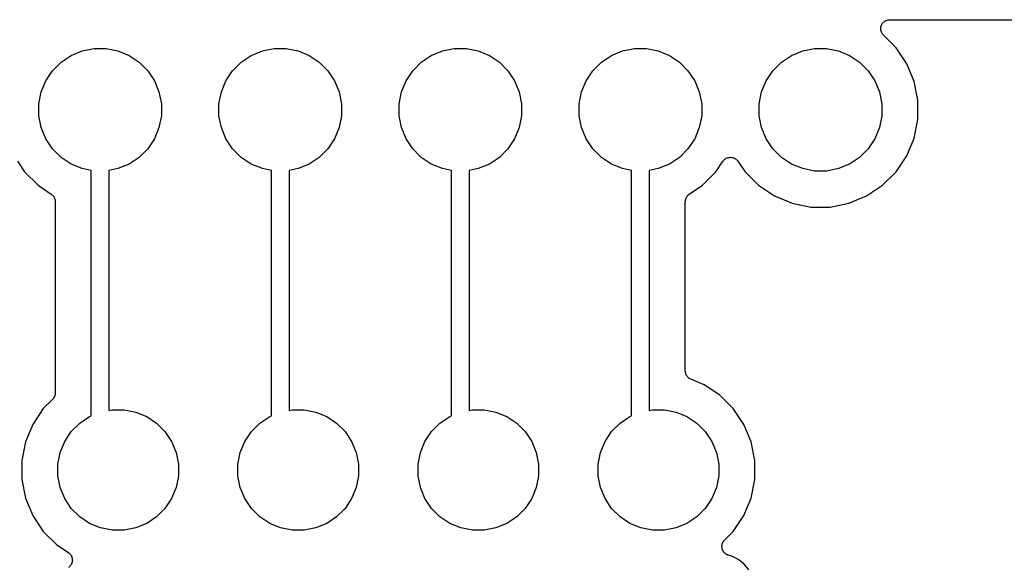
# Model space of a CAD drawing. Extents: x 4.65 to 8.46, y -5.31 to -3.29.
# Tile 21 of 47: x 5.8 to 6.34, y -3.6 to -3.3. Entities that reach past the tile are written whole.
import ezdxf

# ---------------------------------------------------------------- set-up
doc = ezdxf.new("R2010")
doc.units = 0
doc.header["$MEASUREMENT"] = 0
doc.layers.add('BLACK', color=7, linetype='CONTINUOUS')

msp = doc.modelspace()

# ---------------------------------------------------------------- linework, layer by layer
at = {"layer": 'BLACK', "linetype": 'CONTINUOUS'}
for p, q in [((6.2743, -3.30219), (6.27461, -3.30182)), ((6.27461, -3.30182), (6.27492, -3.30145)), ((6.27492, -3.30145), (6.27493, -3.30144)), ((6.27492, -3.30145), (6.27492, -3.30145)), ((6.27493, -3.30144), (6.2753, -3.30114)), ((6.2753, -3.30114), (6.27567, -3.30084)), ((6.27567, -3.30084), (6.27568, -3.30083)), ((6.27568, -3.30083), (6.27569, -3.30083)), ((6.27569, -3.30083), (6.27611, -3.3006)), ((6.27611, -3.3006), (6.27653, -3.30038)), ((6.27653, -3.30038), (6.27654, -3.30037)), ((6.27654, -3.30037), (6.27655, -3.30037)), ((6.27655, -3.30037), (6.27701, -3.30023)), ((6.27701, -3.30023), (6.27747, -3.3001)), ((6.27747, -3.3001), (6.27748, -3.30009)), ((6.27748, -3.30009), (6.27796, -3.30005)), ((6.27748, -3.30009), (6.27748, -3.30009)), ((6.27796, -3.30005), (6.27844, -3.3)), ((6.27844, -3.3), (6.36156, -3.3)), ((6.27344, -3.30495), (6.27349, -3.30447)), ((6.27344, -3.30496), (6.27344, -3.30495)), ((6.27344, -3.30497), (6.27344, -3.30496)), ((6.27348, -3.30544), (6.27344, -3.30497)), ((6.27352, -3.30592), (6.27348, -3.30544)), ((6.27349, -3.30447), (6.27354, -3.30399)), ((6.27353, -3.30593), (6.27352, -3.30592)), ((6.27353, -3.30594), (6.27353, -3.30593)), ((6.27366, -3.30639), (6.27353, -3.30594)), ((6.27354, -3.30398), (6.27369, -3.30352)), ((6.27354, -3.30399), (6.27354, -3.30398)), ((6.27354, -3.30399), (6.27354, -3.30399)), ((6.2738, -3.30686), (6.27366, -3.30639)), ((6.27369, -3.30352), (6.27383, -3.30306)), ((6.2738, -3.30687), (6.2738, -3.30686)), ((6.2738, -3.30686), (6.2738, -3.30686)), ((6.27402, -3.3073), (6.2738, -3.30687)), ((6.27383, -3.30306), (6.27383, -3.30305)), ((6.27383, -3.30305), (6.27384, -3.30305)), ((6.27384, -3.30305), (6.27407, -3.30263)), ((6.27425, -3.30772), (6.27402, -3.3073)), ((6.27407, -3.30263), (6.27429, -3.3022)), ((6.27429, -3.3022), (6.2743, -3.3022)), ((6.2743, -3.3022), (6.2743, -3.30219)), ((6.27425, -3.30773), (6.27425, -3.30772)), ((6.27425, -3.30774), (6.27425, -3.30773)), ((6.27456, -3.30811), (6.27425, -3.30774)), ((6.27485, -3.30849), (6.27456, -3.30811)), ((6.27487, -3.3085), (6.27485, -3.30849)), ((6.2749, -3.30854), (6.27487, -3.3085)), ((6.27487, -3.3085), (6.27487, -3.3085)), ((6.27487, -3.3085), (6.27487, -3.3085)), ((6.28194, -3.31558), (6.2749, -3.30854)), ((5.82389, -3.31987), (5.83008, -3.31731)), ((5.83008, -3.31731), (5.83665, -3.316)), ((5.83665, -3.316), (5.84335, -3.316)), ((5.84335, -3.316), (5.84992, -3.31731)), ((5.84992, -3.31731), (5.85611, -3.31987)), ((5.92389, -3.31987), (5.93008, -3.31731)), ((5.93008, -3.31731), (5.93665, -3.316)), ((5.93665, -3.316), (5.94335, -3.316)), ((5.94335, -3.316), (5.94992, -3.31731)), ((5.94992, -3.31731), (5.95611, -3.31987)), ((6.02389, -3.31987), (6.03008, -3.31731)), ((6.03008, -3.31731), (6.03665, -3.316)), ((6.03665, -3.316), (6.04335, -3.316)), ((6.04335, -3.316), (6.04992, -3.31731)), ((6.04992, -3.31731), (6.05611, -3.31987)), ((6.12389, -3.31987), (6.13008, -3.31731)), ((6.13008, -3.31731), (6.13665, -3.316)), ((6.13665, -3.316), (6.14335, -3.316)), ((6.14335, -3.316), (6.14992, -3.31731)), ((6.14992, -3.31731), (6.15611, -3.31987)), ((6.22389, -3.31987), (6.23008, -3.31731)), ((6.23008, -3.31731), (6.23665, -3.316)), ((6.23665, -3.316), (6.24335, -3.316)), ((6.24335, -3.316), (6.24992, -3.31731)), ((6.24992, -3.31731), (6.25611, -3.31987)), ((6.28785, -3.32442), (6.28194, -3.31558)), ((5.81359, -3.32833), (5.81833, -3.32359)), ((5.81833, -3.32359), (5.82389, -3.31987)), ((5.85611, -3.31987), (5.86167, -3.32359)), ((5.86167, -3.32359), (5.86641, -3.32833)), ((5.91359, -3.32833), (5.91833, -3.32359)), ((5.91833, -3.32359), (5.92389, -3.31987)), ((5.95611, -3.31987), (5.96167, -3.32359)), ((5.96167, -3.32359), (5.96641, -3.32833)), ((6.01359, -3.32833), (6.01833, -3.32359)), ((6.01833, -3.32359), (6.02389, -3.31987)), ((6.05611, -3.31987), (6.06167, -3.32359)), ((6.06167, -3.32359), (6.06641, -3.32833)), ((6.11359, -3.32833), (6.11833, -3.32359)), ((6.11833, -3.32359), (6.12389, -3.31987)), ((6.15611, -3.31987), (6.16167, -3.32359)), ((6.16167, -3.32359), (6.16641, -3.32833)), ((6.21359, -3.32833), (6.21833, -3.32359)), ((6.21833, -3.32359), (6.22389, -3.31987)), ((6.25611, -3.31987), (6.26167, -3.32359)), ((6.26167, -3.32359), (6.26641, -3.32833)), ((5.80987, -3.33389), (5.81359, -3.32833)), ((5.86641, -3.32833), (5.87013, -3.33389)), ((5.90987, -3.33389), (5.91359, -3.32833)), ((5.96641, -3.32833), (5.97013, -3.33389)), ((6.00987, -3.33389), (6.01359, -3.32833)), ((6.06641, -3.32833), (6.07013, -3.33389)), ((6.10987, -3.33389), (6.11359, -3.32833)), ((6.16641, -3.32833), (6.17013, -3.33389)), ((6.20987, -3.33389), (6.21359, -3.32833)), ((6.26641, -3.32833), (6.27013, -3.33389)), ((6.29192, -3.33425), (6.28785, -3.32442)), ((5.80731, -3.34008), (5.80987, -3.33389)), ((5.87013, -3.33389), (5.87269, -3.34008)), ((5.90731, -3.34008), (5.90987, -3.33389)), ((5.97013, -3.33389), (5.97269, -3.34008)), ((6.00731, -3.34008), (6.00987, -3.33389)), ((6.07013, -3.33389), (6.07269, -3.34008)), ((6.10731, -3.34008), (6.10987, -3.33389)), ((6.17013, -3.33389), (6.17269, -3.34008)), ((6.20731, -3.34008), (6.20987, -3.33389)), ((6.27013, -3.33389), (6.27269, -3.34008)), ((6.294, -3.34468), (6.29192, -3.33425)), ((5.806, -3.34665), (5.80731, -3.34008)), ((5.87269, -3.34008), (5.874, -3.34665)), ((5.906, -3.34665), (5.90731, -3.34008)), ((5.97269, -3.34008), (5.974, -3.34665)), ((6.006, -3.34665), (6.00731, -3.34008)), ((6.07269, -3.34008), (6.074, -3.34665)), ((6.106, -3.34665), (6.10731, -3.34008)), ((6.17269, -3.34008), (6.174, -3.34665)), ((6.206, -3.34665), (6.20731, -3.34008)), ((6.27269, -3.34008), (6.274, -3.34665)), ((6.294, -3.35532), (6.294, -3.34468)), ((5.806, -3.35335), (5.806, -3.34665)), ((5.874, -3.34665), (5.874, -3.35335)), ((5.906, -3.35335), (5.906, -3.34665)), ((5.974, -3.34665), (5.974, -3.35335)), ((6.006, -3.35335), (6.006, -3.34665)), ((6.074, -3.34665), (6.074, -3.35335)), ((6.106, -3.35335), (6.106, -3.34665)), ((6.174, -3.34665), (6.174, -3.35335)), ((6.206, -3.35335), (6.206, -3.34665)), ((6.274, -3.34665), (6.274, -3.35335)), ((5.80731, -3.35992), (5.806, -3.35335)), ((5.874, -3.35335), (5.87269, -3.35992)), ((5.90731, -3.35992), (5.906, -3.35335)), ((5.974, -3.35335), (5.97269, -3.35992)), ((6.00731, -3.35992), (6.006, -3.35335)), ((6.074, -3.35335), (6.07269, -3.35992)), ((6.10731, -3.35992), (6.106, -3.35335)), ((6.174, -3.35335), (6.17269, -3.35992)), ((6.20731, -3.35992), (6.206, -3.35335)), ((6.274, -3.35335), (6.27269, -3.35992)), ((6.29192, -3.36575), (6.294, -3.35532)), ((5.80987, -3.36611), (5.80731, -3.35992)), ((5.87269, -3.35992), (5.87013, -3.36611)), ((5.90987, -3.36611), (5.90731, -3.35992)), ((5.97269, -3.35992), (5.97013, -3.36611)), ((6.00987, -3.36611), (6.00731, -3.35992)), ((6.07269, -3.35992), (6.07013, -3.36611)), ((6.10987, -3.36611), (6.10731, -3.35992)), ((6.17269, -3.35992), (6.17013, -3.36611)), ((6.20987, -3.36611), (6.20731, -3.35992)), ((6.27269, -3.35992), (6.27013, -3.36611)), ((5.81359, -3.37167), (5.80987, -3.36611)), ((5.87013, -3.36611), (5.86641, -3.37167)), ((5.91359, -3.37167), (5.90987, -3.36611)), ((5.97013, -3.36611), (5.96641, -3.37167)), ((6.01359, -3.37167), (6.00987, -3.36611)), ((6.07013, -3.36611), (6.06641, -3.37167)), ((6.11359, -3.37167), (6.10987, -3.36611)), ((6.17013, -3.36611), (6.16641, -3.37167)), ((6.21359, -3.37167), (6.20987, -3.36611)), ((6.27013, -3.36611), (6.26641, -3.37167)), ((6.28785, -3.37558), (6.29192, -3.36575)), ((5.81833, -3.37641), (5.81359, -3.37167)), ((5.86641, -3.37167), (5.86167, -3.37641)), ((5.91833, -3.37641), (5.91359, -3.37167)), ((5.96641, -3.37167), (5.96167, -3.37641)), ((6.01833, -3.37641), (6.01359, -3.37167)), ((6.06641, -3.37167), (6.06167, -3.37641)), ((6.11833, -3.37641), (6.11359, -3.37167)), ((6.16641, -3.37167), (6.16167, -3.37641)), ((6.21833, -3.37641), (6.21359, -3.37167)), ((6.26641, -3.37167), (6.26167, -3.37641)), ((5.82389, -3.38013), (5.81833, -3.37641)), ((5.86167, -3.37641), (5.85611, -3.38013)), ((5.92389, -3.38013), (5.91833, -3.37641)), ((5.96167, -3.37641), (5.95611, -3.38013)), ((6.02389, -3.38013), (6.01833, -3.37641)), ((6.06167, -3.37641), (6.05611, -3.38013)), ((6.12389, -3.38013), (6.11833, -3.37641)), ((6.16167, -3.37641), (6.15611, -3.38013)), ((6.18588, -3.37853), (6.18619, -3.37816)), ((6.18619, -3.37816), (6.18649, -3.3778)), ((6.18649, -3.3778), (6.1865, -3.3778)), ((6.1865, -3.3778), (6.18651, -3.37779)), ((6.18651, -3.37779), (6.18689, -3.37749)), ((6.18689, -3.37749), (6.18725, -3.37719)), ((6.18725, -3.37719), (6.18726, -3.37718)), ((6.18726, -3.37718), (6.18727, -3.37718)), ((6.18727, -3.37718), (6.18769, -3.37696)), ((6.18769, -3.37696), (6.18811, -3.37674)), ((6.18811, -3.37674), (6.18813, -3.37673)), ((6.18813, -3.37673), (6.18814, -3.37673)), ((6.18814, -3.37673), (6.18859, -3.3766)), ((6.18859, -3.3766), (6.18905, -3.37646)), ((6.18905, -3.37646), (6.18906, -3.37646)), ((6.18906, -3.37646), (6.18908, -3.37645)), ((6.18908, -3.37645), (6.18955, -3.37641)), ((6.18955, -3.37641), (6.19002, -3.37637)), ((6.19002, -3.37637), (6.19003, -3.37637)), ((6.19003, -3.37637), (6.19005, -3.37637)), ((6.19005, -3.37637), (6.19052, -3.37642)), ((6.19052, -3.37642), (6.19099, -3.37647)), ((6.19099, -3.37647), (6.19101, -3.37647)), ((6.19101, -3.37647), (6.19102, -3.37647)), ((6.19102, -3.37647), (6.19147, -3.37661)), ((6.19147, -3.37661), (6.19193, -3.37675)), ((6.19193, -3.37675), (6.19194, -3.37676)), ((6.19194, -3.37676), (6.19195, -3.37676)), ((6.19195, -3.37676), (6.19237, -3.37699)), ((6.19237, -3.37699), (6.19279, -3.37721)), ((6.19279, -3.37721), (6.1928, -3.37722)), ((6.1928, -3.37722), (6.19281, -3.37723)), ((6.19281, -3.37723), (6.19317, -3.37753)), ((6.19317, -3.37753), (6.19354, -3.37783)), ((6.19354, -3.37783), (6.19355, -3.37784)), ((6.19355, -3.37784), (6.19356, -3.37785)), ((6.19356, -3.37785), (6.19386, -3.37822)), ((6.19386, -3.37822), (6.19416, -3.37859)), ((6.22389, -3.38013), (6.21833, -3.37641)), ((6.26167, -3.37641), (6.25611, -3.38013)), ((6.28194, -3.38442), (6.28785, -3.37558)), ((5.79416, -3.37859), (5.79806, -3.38442)), ((5.83008, -3.38269), (5.82389, -3.38013)), ((5.83508, -3.38369), (5.83008, -3.38269)), ((5.83508, -3.51996), (5.83508, -3.38369)), ((5.84992, -3.38269), (5.84492, -3.38369)), ((5.84492, -3.38369), (5.84492, -3.51689)), ((5.85611, -3.38013), (5.84992, -3.38269)), ((5.93008, -3.38269), (5.92389, -3.38013)), ((5.93508, -3.38369), (5.93008, -3.38269)), ((5.93508, -3.51996), (5.93508, -3.38369)), ((5.94992, -3.38269), (5.94492, -3.38369)), ((5.94492, -3.38369), (5.94492, -3.51689)), ((5.95611, -3.38013), (5.94992, -3.38269)), ((6.03008, -3.38269), (6.02389, -3.38013)), ((6.03508, -3.38369), (6.03008, -3.38269)), ((6.03508, -3.51996), (6.03508, -3.38369)), ((6.04992, -3.38269), (6.04492, -3.38369)), ((6.04492, -3.38369), (6.04492, -3.51689)), ((6.05611, -3.38013), (6.04992, -3.38269)), ((6.13008, -3.38269), (6.12389, -3.38013)), ((6.13508, -3.38369), (6.13008, -3.38269)), ((6.13508, -3.51996), (6.13508, -3.38369)), ((6.14992, -3.38269), (6.14492, -3.38369)), ((6.14492, -3.38369), (6.14492, -3.51689)), ((6.15611, -3.38013), (6.14992, -3.38269)), ((6.18194, -3.38442), (6.18584, -3.37859)), ((6.18584, -3.37859), (6.18587, -3.37855)), ((6.18587, -3.37855), (6.18588, -3.37853)), ((6.18587, -3.37855), (6.18587, -3.37855)), ((6.18587, -3.37855), (6.18587, -3.37855)), ((6.19416, -3.37859), (6.19806, -3.38442)), ((6.23008, -3.38269), (6.22389, -3.38013)), ((6.23665, -3.384), (6.23008, -3.38269)), ((6.24992, -3.38269), (6.24335, -3.384)), ((6.25611, -3.38013), (6.24992, -3.38269)), ((5.79806, -3.38442), (5.80558, -3.39194)), ((6.17442, -3.39194), (6.18194, -3.38442)), ((6.19806, -3.38442), (6.20558, -3.39194)), ((6.24335, -3.384), (6.23665, -3.384)), ((6.27442, -3.39194), (6.28194, -3.38442)), ((5.80558, -3.39194), (5.81286, -3.39681)), ((6.16714, -3.39681), (6.17442, -3.39194)), ((6.20558, -3.39194), (6.21442, -3.39785)), ((6.26558, -3.39785), (6.27442, -3.39194)), ((5.81286, -3.39681), (5.81287, -3.39682)), ((5.81287, -3.39682), (5.81287, -3.39682)), ((5.81287, -3.39682), (5.81288, -3.39682)), ((5.81288, -3.39682), (5.81291, -3.39685)), ((5.81291, -3.39685), (5.81327, -3.39715)), ((5.81327, -3.39715), (5.81363, -3.39744)), ((5.81363, -3.39744), (5.81364, -3.39746)), ((5.81364, -3.39746), (5.81366, -3.39748)), ((5.81366, -3.39748), (5.81395, -3.39784)), ((5.81395, -3.39784), (5.81424, -3.3982)), ((5.81424, -3.3982), (5.81425, -3.39822)), ((5.81425, -3.39822), (5.81427, -3.39824)), ((5.81427, -3.39824), (5.81448, -3.39865)), ((5.81448, -3.39865), (5.8147, -3.39906)), ((5.8147, -3.39906), (5.81471, -3.39908)), ((5.81471, -3.39908), (5.81472, -3.39911)), ((5.81472, -3.39911), (5.81485, -3.39955)), ((5.81485, -3.39955), (5.81498, -3.39999)), ((5.81498, -3.39999), (5.81499, -3.40002)), ((5.81499, -3.40002), (5.81499, -3.40004)), ((5.81499, -3.40004), (5.81503, -3.4005)), ((6.16497, -3.40044), (6.16502, -3.39997)), ((6.16502, -3.39997), (6.16503, -3.39995)), ((6.16503, -3.39993), (6.16517, -3.39948)), ((6.16503, -3.39995), (6.16503, -3.39993)), ((6.16517, -3.39948), (6.16531, -3.39904)), ((6.16531, -3.39904), (6.16532, -3.39902)), ((6.16532, -3.39902), (6.16533, -3.399)), ((6.16533, -3.399), (6.16555, -3.39859)), ((6.16555, -3.39859), (6.16577, -3.39818)), ((6.16577, -3.39818), (6.16578, -3.39816)), ((6.16578, -3.39816), (6.1658, -3.39814)), ((6.1658, -3.39814), (6.16609, -3.39779)), ((6.16609, -3.39779), (6.16639, -3.39743)), ((6.16639, -3.39743), (6.16641, -3.39741)), ((6.16641, -3.39741), (6.16642, -3.39739)), ((6.16642, -3.39739), (6.16678, -3.3971)), ((6.16678, -3.3971), (6.16714, -3.39681)), ((6.21442, -3.39785), (6.22425, -3.40192)), ((6.25575, -3.40192), (6.26558, -3.39785)), ((5.81503, -3.4005), (5.81508, -3.40097)), ((5.81508, -3.40097), (5.81508, -3.50724)), ((6.16492, -3.4009), (6.16497, -3.40044)), ((6.16492, -3.40094), (6.16492, -3.4009)), ((6.16492, -3.40095), (6.16492, -3.40094)), ((6.16492, -3.40094), (6.16492, -3.40094)), ((6.16492, -3.40097), (6.16492, -3.40095)), ((6.16492, -3.49497), (6.16492, -3.40097)), ((6.22425, -3.40192), (6.23468, -3.404)), ((6.23468, -3.404), (6.24532, -3.404)), ((6.24532, -3.404), (6.25575, -3.40192)), ((6.16497, -3.49543), (6.16492, -3.49497)), ((6.16501, -3.4959), (6.16497, -3.49543)), ((6.16501, -3.49592), (6.16501, -3.4959)), ((6.16502, -3.49594), (6.16501, -3.49592)), ((6.16515, -3.49638), (6.16502, -3.49594)), ((6.16528, -3.49683), (6.16515, -3.49638)), ((6.16529, -3.49685), (6.16528, -3.49683)), ((6.1653, -3.49688), (6.16529, -3.49685)), ((6.16552, -3.49729), (6.1653, -3.49688)), ((6.16573, -3.4977), (6.16552, -3.49729)), ((6.16575, -3.49772), (6.16573, -3.4977)), ((6.16576, -3.49774), (6.16575, -3.49772)), ((6.16605, -3.4981), (6.16576, -3.49774)), ((6.16634, -3.49846), (6.16605, -3.4981)), ((6.16636, -3.49848), (6.16634, -3.49846)), ((6.16637, -3.49849), (6.16636, -3.49848)), ((6.16673, -3.49879), (6.16637, -3.49849)), ((6.16709, -3.49909), (6.16673, -3.49879)), ((6.16711, -3.4991), (6.16709, -3.49909)), ((6.16713, -3.49912), (6.16711, -3.4991)), ((6.16753, -3.49934), (6.16713, -3.49912)), ((6.16794, -3.49956), (6.16753, -3.49934)), ((6.16798, -3.49958), (6.16794, -3.49956)), ((6.16801, -3.49959), (6.16798, -3.49958)), ((6.16798, -3.49958), (6.16798, -3.49958)), ((6.16798, -3.49958), (6.16798, -3.49958)), ((6.17532, -3.50262), (6.16801, -3.49959)), ((6.18408, -3.50847), (6.17532, -3.50262)), ((5.81445, -3.50961), (5.81423, -3.51002)), ((5.81467, -3.50921), (5.81445, -3.50961)), ((5.81468, -3.50918), (5.81467, -3.50921)), ((5.81469, -3.50916), (5.81468, -3.50918)), ((5.81483, -3.50872), (5.81469, -3.50916)), ((5.81497, -3.50828), (5.81483, -3.50872)), ((5.81498, -3.50823), (5.81497, -3.50825)), ((5.81497, -3.50825), (5.81497, -3.50828)), ((5.81503, -3.50777), (5.81498, -3.50823)), ((5.81508, -3.50731), (5.81503, -3.50777)), ((5.81508, -3.50724), (5.81508, -3.50726)), ((5.81508, -3.50726), (5.81508, -3.50726)), ((5.81508, -3.50726), (5.81508, -3.50726)), ((5.81508, -3.50726), (5.81508, -3.50731)), ((6.19153, -3.51592), (6.18408, -3.50847)), ((5.81361, -3.51078), (5.80847, -3.51592)), ((5.81391, -3.51042), (5.81361, -3.51078)), ((5.8142, -3.51006), (5.81391, -3.51042)), ((5.81422, -3.51004), (5.8142, -3.51006)), ((5.81423, -3.51002), (5.81422, -3.51004)), ((5.80847, -3.51592), (5.80262, -3.52468)), ((5.82867, -3.52401), (5.83415, -3.52034)), ((5.83415, -3.52034), (5.83508, -3.51996)), ((5.84492, -3.51689), (5.8467, -3.51654)), ((5.8467, -3.51654), (5.8533, -3.51654)), ((5.8533, -3.51654), (5.85976, -3.51782)), ((5.85976, -3.51782), (5.86585, -3.52034)), ((5.86585, -3.52034), (5.87133, -3.52401)), ((5.92867, -3.52401), (5.93415, -3.52034)), ((5.93415, -3.52034), (5.93508, -3.51996)), ((5.94492, -3.51689), (5.9467, -3.51654)), ((5.9467, -3.51654), (5.9533, -3.51654)), ((5.9533, -3.51654), (5.95976, -3.51782)), ((5.95976, -3.51782), (5.96585, -3.52034)), ((5.96585, -3.52034), (5.97133, -3.52401)), ((6.02867, -3.52401), (6.03415, -3.52034)), ((6.03415, -3.52034), (6.03508, -3.51996)), ((6.04492, -3.51689), (6.0467, -3.51654)), ((6.0467, -3.51654), (6.0533, -3.51654)), ((6.0533, -3.51654), (6.05976, -3.51782)), ((6.05976, -3.51782), (6.06585, -3.52034)), ((6.06585, -3.52034), (6.07133, -3.52401)), ((6.12867, -3.52401), (6.13415, -3.52034)), ((6.13415, -3.52034), (6.13508, -3.51996)), ((6.14492, -3.51689), (6.1467, -3.51654)), ((6.1467, -3.51654), (6.1533, -3.51654)), ((6.1533, -3.51654), (6.15976, -3.51782)), ((6.15976, -3.51782), (6.16585, -3.52034)), ((6.16585, -3.52034), (6.17133, -3.52401)), ((6.19738, -3.52467), (6.19153, -3.51592)), ((5.80262, -3.52468), (5.79859, -3.53441)), ((5.82401, -3.52867), (5.82867, -3.52401)), ((5.87133, -3.52401), (5.87599, -3.52867)), ((5.92401, -3.52867), (5.92867, -3.52401)), ((5.97133, -3.52401), (5.97599, -3.52867)), ((6.02401, -3.52867), (6.02867, -3.52401)), ((6.07133, -3.52401), (6.07599, -3.52867)), ((6.12401, -3.52867), (6.12867, -3.52401)), ((6.17133, -3.52401), (6.17599, -3.52867)), ((6.20141, -3.53441), (6.19738, -3.52467)), ((5.82034, -3.53415), (5.82401, -3.52867)), ((5.87599, -3.52867), (5.87966, -3.53415)), ((5.92034, -3.53415), (5.92401, -3.52867)), ((5.97599, -3.52867), (5.97966, -3.53415)), ((6.02034, -3.53415), (6.02401, -3.52867)), ((6.07599, -3.52867), (6.07966, -3.53415)), ((6.12034, -3.53415), (6.12401, -3.52867)), ((6.17599, -3.52867), (6.17966, -3.53415)), ((5.79859, -3.53441), (5.79654, -3.54473)), ((5.81782, -3.54024), (5.82034, -3.53415)), ((5.87966, -3.53415), (5.88218, -3.54024)), ((5.91782, -3.54024), (5.92034, -3.53415)), ((5.97966, -3.53415), (5.98218, -3.54024)), ((6.01782, -3.54024), (6.02034, -3.53415)), ((6.07966, -3.53415), (6.08218, -3.54024)), ((6.11782, -3.54024), (6.12034, -3.53415)), ((6.17966, -3.53415), (6.18218, -3.54024)), ((6.20346, -3.54473), (6.20141, -3.53441)), ((5.81654, -3.5467), (5.81782, -3.54024)), ((5.88218, -3.54024), (5.88346, -3.5467)), ((5.91654, -3.5467), (5.91782, -3.54024)), ((5.98218, -3.54024), (5.98346, -3.5467)), ((6.01654, -3.5467), (6.01782, -3.54024)), ((6.08218, -3.54024), (6.08346, -3.5467)), ((6.11654, -3.5467), (6.11782, -3.54024)), ((6.18218, -3.54024), (6.18346, -3.5467)), ((5.79654, -3.54473), (5.79654, -3.55527)), ((5.81654, -3.5533), (5.81654, -3.5467)), ((5.88346, -3.5467), (5.88346, -3.5533)), ((5.91654, -3.5533), (5.91654, -3.5467)), ((5.98346, -3.5467), (5.98346, -3.5533)), ((6.01654, -3.5533), (6.01654, -3.5467)), ((6.08346, -3.5467), (6.08346, -3.5533)), ((6.11654, -3.5533), (6.11654, -3.5467)), ((6.18346, -3.5467), (6.18346, -3.5533)), ((6.20346, -3.55527), (6.20346, -3.54473)), ((5.81782, -3.55976), (5.81654, -3.5533)), ((5.88346, -3.5533), (5.88218, -3.55976)), ((5.91782, -3.55976), (5.91654, -3.5533)), ((5.98346, -3.5533), (5.98218, -3.55976)), ((6.01782, -3.55976), (6.01654, -3.5533)), ((6.08346, -3.5533), (6.08218, -3.55976)), ((6.11782, -3.55976), (6.11654, -3.5533)), ((6.18346, -3.5533), (6.18218, -3.55976)), ((5.79654, -3.55527), (5.79859, -3.5656)), ((6.20141, -3.5656), (6.20346, -3.55527)), ((5.82034, -3.56585), (5.81782, -3.55976)), ((5.88218, -3.55976), (5.87966, -3.56585)), ((5.92034, -3.56585), (5.91782, -3.55976)), ((5.98218, -3.55976), (5.97966, -3.56585)), ((6.02034, -3.56585), (6.01782, -3.55976)), ((6.08218, -3.55976), (6.07966, -3.56585)), ((6.12034, -3.56585), (6.11782, -3.55976)), ((6.18218, -3.55976), (6.17966, -3.56585)), ((5.79859, -3.5656), (5.80262, -3.57532)), ((5.82401, -3.57133), (5.82034, -3.56585)), ((5.87966, -3.56585), (5.87599, -3.57133)), ((5.92401, -3.57133), (5.92034, -3.56585)), ((5.97966, -3.56585), (5.97599, -3.57133)), ((6.02401, -3.57133), (6.02034, -3.56585)), ((6.07966, -3.56585), (6.07599, -3.57133)), ((6.12401, -3.57133), (6.12034, -3.56585)), ((6.17966, -3.56585), (6.17599, -3.57133)), ((6.19738, -3.57532), (6.20141, -3.5656)), ((5.82867, -3.57599), (5.82401, -3.57133)), ((5.87599, -3.57133), (5.87133, -3.57599)), ((5.92867, -3.57599), (5.92401, -3.57133)), ((5.97599, -3.57133), (5.97133, -3.57599)), ((6.02867, -3.57599), (6.02401, -3.57133)), ((6.07599, -3.57133), (6.07133, -3.57599)), ((6.12867, -3.57599), (6.12401, -3.57133)), ((6.17599, -3.57133), (6.17133, -3.57599)), ((5.80262, -3.57532), (5.80847, -3.58408)), ((5.83415, -3.57966), (5.82867, -3.57599)), ((5.84024, -3.58218), (5.83415, -3.57966)), ((5.86585, -3.57966), (5.85976, -3.58218)), ((5.87133, -3.57599), (5.86585, -3.57966)), ((5.93415, -3.57966), (5.92867, -3.57599)), ((5.94024, -3.58218), (5.93415, -3.57966)), ((5.96585, -3.57966), (5.95976, -3.58218)), ((5.97133, -3.57599), (5.96585, -3.57966)), ((6.03415, -3.57966), (6.02867, -3.57599)), ((6.04024, -3.58218), (6.03415, -3.57966)), ((6.06585, -3.57966), (6.05976, -3.58218)), ((6.07133, -3.57599), (6.06585, -3.57966)), ((6.13415, -3.57966), (6.12867, -3.57599)), ((6.14024, -3.58218), (6.13415, -3.57966)), ((6.16585, -3.57966), (6.15976, -3.58218)), ((6.17133, -3.57599), (6.16585, -3.57966)), ((6.19153, -3.58408), (6.19738, -3.57532)), ((5.80847, -3.58408), (5.81592, -3.59153)), ((5.8467, -3.58346), (5.84024, -3.58218)), ((5.8533, -3.58346), (5.8467, -3.58346)), ((5.85976, -3.58218), (5.8533, -3.58346)), ((5.9467, -3.58346), (5.94024, -3.58218)), ((5.9533, -3.58346), (5.9467, -3.58346)), ((5.95976, -3.58218), (5.9533, -3.58346)), ((6.0467, -3.58346), (6.04024, -3.58218)), ((6.0533, -3.58346), (6.0467, -3.58346)), ((6.05976, -3.58218), (6.0533, -3.58346)), ((6.1467, -3.58346), (6.14024, -3.58218)), ((6.1533, -3.58346), (6.1467, -3.58346)), ((6.15976, -3.58218), (6.1533, -3.58346)), ((6.18669, -3.58892), (6.19153, -3.58408)), ((5.81592, -3.59153), (5.82237, -3.59584)), ((6.18525, -3.59193), (6.1853, -3.5917)), ((6.1853, -3.5917), (6.18532, -3.59147)), ((6.18532, -3.59147), (6.18539, -3.59123)), ((6.18539, -3.59123), (6.18545, -3.59098)), ((6.18545, -3.59098), (6.18554, -3.59076)), ((6.18554, -3.59076), (6.18561, -3.59054)), ((6.18561, -3.59054), (6.18573, -3.59031)), ((6.18573, -3.59031), (6.18583, -3.59008)), ((6.18583, -3.59008), (6.18596, -3.58988)), ((6.18596, -3.58988), (6.18607, -3.58968)), ((6.18607, -3.58968), (6.18623, -3.58948)), ((6.18623, -3.58948), (6.18637, -3.58927)), ((6.18637, -3.58927), (6.18654, -3.5891)), ((6.18654, -3.5891), (6.18669, -3.58892)), ((5.82237, -3.59584), (5.82241, -3.59587)), ((5.82241, -3.59587), (5.82241, -3.59587)), ((5.82241, -3.59587), (5.82241, -3.59587)), ((5.82241, -3.59587), (5.82243, -3.59588)), ((5.82243, -3.59588), (5.8228, -3.59619)), ((5.8228, -3.59619), (5.82316, -3.59649)), ((5.82316, -3.59649), (5.82317, -3.5965)), ((5.82317, -3.5965), (5.82318, -3.59651)), ((5.82318, -3.59651), (5.82348, -3.59688)), ((5.82348, -3.59688), (5.82377, -3.59725)), ((6.18522, -3.59244), (6.18525, -3.59219)), ((6.18524, -3.59267), (6.18522, -3.59244)), ((6.18524, -3.59291), (6.18524, -3.59267)), ((6.18529, -3.59316), (6.18524, -3.59291)), ((6.18525, -3.59219), (6.18525, -3.59193)), ((6.18531, -3.59341), (6.18529, -3.59316)), ((6.18538, -3.59364), (6.18531, -3.59341)), ((6.18542, -3.59387), (6.18538, -3.59364)), ((6.18552, -3.5941), (6.18542, -3.59387)), ((6.18559, -3.59435), (6.18552, -3.5941)), ((6.1857, -3.59455), (6.18559, -3.59435)), ((6.18579, -3.59477), (6.1857, -3.59455)), ((6.18593, -3.59499), (6.18579, -3.59477)), ((6.18605, -3.59521), (6.18593, -3.59499)), ((6.18619, -3.59539), (6.18605, -3.59521)), ((6.18632, -3.59559), (6.18619, -3.59539)), ((6.1865, -3.59577), (6.18632, -3.59559)), ((6.18666, -3.59597), (6.1865, -3.59577)), ((6.18684, -3.59612), (6.18666, -3.59597)), ((6.187, -3.59629), (6.18684, -3.59612)), ((6.18721, -3.59643), (6.187, -3.59629)), ((6.18741, -3.5966), (6.18721, -3.59643)), ((6.18761, -3.59671), (6.18741, -3.5966)), ((6.18781, -3.59684), (6.18761, -3.59671)), ((6.18804, -3.59694), (6.18781, -3.59684)), ((6.18827, -3.59706), (6.18804, -3.59694)), ((6.18849, -3.59713), (6.18827, -3.59706)), ((6.1887, -3.59722), (6.18849, -3.59713)), ((5.82398, -3.60236), (5.82375, -3.60279)), ((5.82377, -3.59725), (5.82378, -3.59726)), ((5.82378, -3.59726), (5.82379, -3.59727)), ((5.82379, -3.59727), (5.82401, -3.59769)), ((5.8242, -3.60195), (5.82398, -3.60236)), ((5.82401, -3.59769), (5.82423, -3.59811)), ((5.82421, -3.60193), (5.8242, -3.60194)), ((5.8242, -3.60194), (5.8242, -3.60195)), ((5.82435, -3.60147), (5.82421, -3.60193)), ((5.82423, -3.59811), (5.82423, -3.59813)), ((5.82423, -3.59813), (5.82424, -3.59814)), ((5.82424, -3.59814), (5.82437, -3.59859)), ((5.82449, -3.60102), (5.82435, -3.60147)), ((5.82437, -3.59859), (5.82451, -3.59905)), ((5.8245, -3.60099), (5.82449, -3.60101)), ((5.82449, -3.60101), (5.82449, -3.60102)), ((5.82455, -3.60052), (5.8245, -3.60099)), ((5.82451, -3.59905), (5.82451, -3.59906)), ((5.82451, -3.59906), (5.82451, -3.59908)), ((5.82451, -3.59908), (5.82455, -3.59955)), ((5.82455, -3.59955), (5.8246, -3.60002)), ((5.8246, -3.60005), (5.82455, -3.60052)), ((5.8246, -3.60002), (5.8246, -3.60003)), ((5.8246, -3.60003), (5.8246, -3.60005)), ((6.18877, -3.59724), (6.1887, -3.59722)), ((6.19116, -3.59797), (6.18877, -3.59724)), ((6.19463, -3.59983), (6.19116, -3.59797)), ((6.19768, -3.60232), (6.19463, -3.59983)), ((6.20017, -3.60537), (6.19768, -3.60232)), ((5.82274, -3.60385), (5.82237, -3.60416)), ((5.82311, -3.60356), (5.82274, -3.60385)), ((5.82312, -3.60355), (5.82311, -3.60356)), ((5.82313, -3.60354), (5.82312, -3.60355)), ((5.82343, -3.60317), (5.82313, -3.60354)), ((5.82373, -3.60281), (5.82343, -3.60317)), ((5.82374, -3.6028), (5.82373, -3.60281)), ((5.82375, -3.60279), (5.82374, -3.6028))]:
    msp.add_line(p, q, dxfattribs=at)

doc.saveas('drawing.dxf')
